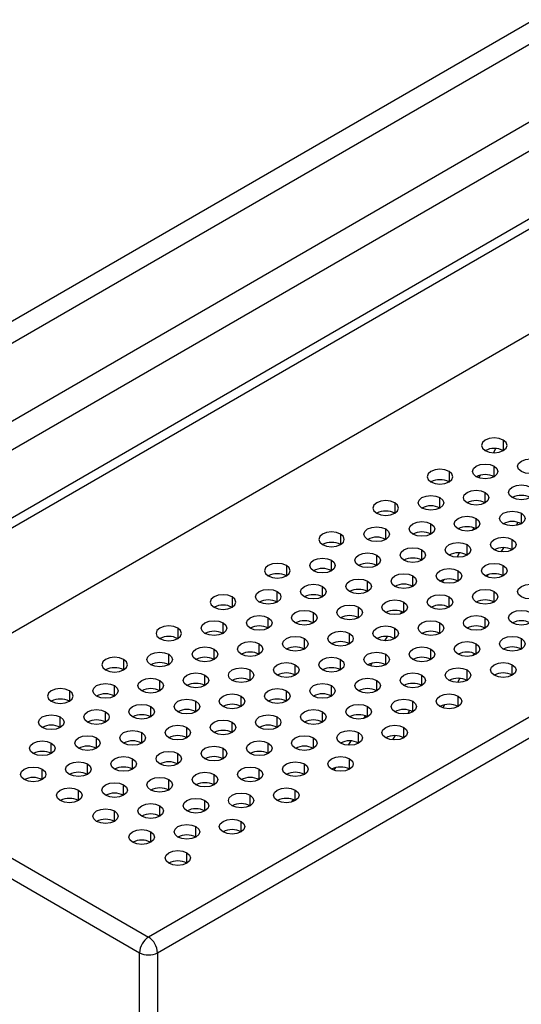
# Model space of a CAD drawing. Header units: millimetres. Extents: x 0 to 1118, y 0 to 864.
# Tile 118 of 254: x 871.96 to 878.5, y 683.56 to 696.38. Entities that reach past the tile are written whole.
import ezdxf

# ---------------------------------------------------------------- set-up
doc = ezdxf.new("R2010")
doc.units = ezdxf.units.MM

msp = doc.modelspace()

# ---------------------------------------------------------------- linework, layer by layer
at = {"color": 7, "linetype": 'Continuous', "lineweight": 25}
for p, q in [((869.553, 688.563), (897, 704.408)), ((897.118, 704.34), (869.671, 688.495)), ((869.317, 686.93), (897.472, 703.183)), ((867.705, 688.381), (891.12, 701.899)), ((901.797, 700.686), (873.642, 684.433)), ((873.76, 684.229), (901.915, 700.482)), ((882.374, 698.52), (860.452, 685.865)), ((860.541, 685.637), (882.462, 698.292)), ((883.461, 697.849), (867.587, 688.685)), ((869.317, 686.93), (873.642, 684.433)), ((869.081, 686.794), (873.524, 684.229)), ((873.524, 609.209), (873.524, 684.229)), ((873.76, 684.229), (873.76, 609.209))]:
    msp.add_line(p, q, dxfattribs=at)
at = {"color": 8, "linetype": 'Continuous', "lineweight": 25}
for p, q in [((878.267, 690.906), (878.267, 690.77)), ((878.138, 690.742), (878.17, 690.797)), ((878.149, 690.43), (878.149, 690.566)), ((877.56, 690.498), (877.56, 690.362)), ((877.949, 690.414), (877.97, 690.451)), ((878.031, 690.09), (878.031, 690.226)), ((876.853, 690.09), (876.853, 689.953)), ((877.442, 690.022), (877.442, 690.158)), ((878.503, 689.817), (878.503, 689.953)), ((877.324, 689.681), (877.324, 689.817)), ((877.913, 689.749), (877.913, 689.885)), ((878.459, 689.835), (878.435, 689.794)), ((876.146, 689.681), (876.146, 689.545)), ((876.735, 689.613), (876.735, 689.749)), ((877.865, 689.73), (877.884, 689.763)), ((877.796, 689.409), (877.796, 689.545)), ((878.385, 689.477), (878.385, 689.613)), ((876.617, 689.273), (876.617, 689.409)), ((877.206, 689.341), (877.206, 689.477)), ((877.664, 689.381), (877.696, 689.437)), ((878.269, 689.505), (878.237, 689.451)), ((875.439, 689.273), (875.439, 689.137)), ((876.028, 689.205), (876.028, 689.341)), ((878.267, 689.137), (878.267, 689.273)), ((877.678, 689.069), (877.678, 689.205)), ((878.065, 689.152), (878.05, 689.128)), ((876.499, 688.933), (876.499, 689.069)), ((877.088, 689.001), (877.088, 689.137)), ((877.475, 689.054), (877.496, 689.09)), ((875.321, 688.797), (875.321, 688.933)), ((875.91, 688.865), (875.91, 689.001)), ((878.149, 688.797), (878.149, 688.933)), ((874.731, 688.865), (874.731, 688.729)), ((876.971, 688.661), (876.971, 688.797)), ((877.56, 688.729), (877.56, 688.865)), ((875.792, 688.525), (875.792, 688.661)), ((876.381, 688.593), (876.381, 688.729)), ((876.926, 688.642), (876.944, 688.673)), ((874.614, 688.389), (874.614, 688.525)), ((875.203, 688.457), (875.203, 688.593)), ((877.442, 688.389), (877.442, 688.525)), ((878.031, 688.457), (878.031, 688.593)), ((874.024, 688.457), (874.024, 688.321)), ((876.263, 688.253), (876.263, 688.389)), ((876.853, 688.321), (876.853, 688.457)), ((875.085, 688.117), (875.085, 688.253)), ((875.674, 688.185), (875.674, 688.321)), ((876.724, 688.293), (876.756, 688.348)), ((877.913, 688.117), (877.913, 688.253)), ((878.503, 688.185), (878.503, 688.321)), ((874.496, 688.049), (874.496, 688.185)), ((877.324, 688.049), (877.324, 688.185)), ((877.889, 688.128), (877.872, 688.099)), ((873.317, 688.049), (873.317, 687.912)), ((873.906, 687.981), (873.906, 688.117)), ((876.146, 687.912), (876.146, 688.049)), ((876.535, 687.965), (876.556, 688.002)), ((876.735, 687.981), (876.735, 688.117)), ((874.967, 687.776), (874.967, 687.912)), ((875.556, 687.844), (875.556, 687.981)), ((877.796, 687.776), (877.796, 687.912)), ((878.385, 687.844), (878.385, 687.981)), ((873.789, 687.64), (873.789, 687.776)), ((874.378, 687.708), (874.378, 687.844)), ((876.617, 687.64), (876.617, 687.776)), ((877.206, 687.708), (877.206, 687.844)), ((877.702, 687.804), (877.67, 687.748)), ((872.61, 687.64), (872.61, 687.504)), ((873.199, 687.572), (873.199, 687.708)), ((875.439, 687.504), (875.439, 687.64)), ((876.028, 687.572), (876.028, 687.708)), ((874.26, 687.368), (874.26, 687.504)), ((874.849, 687.436), (874.849, 687.572)), ((877.088, 687.368), (877.088, 687.504)), ((877.678, 687.436), (877.678, 687.572)), ((873.081, 687.232), (873.081, 687.368)), ((873.671, 687.3), (873.671, 687.436)), ((875.91, 687.232), (875.91, 687.368)), ((876.499, 687.3), (876.499, 687.436)), ((877.045, 687.386), (877.021, 687.345)), ((877.502, 687.459), (877.48, 687.42)), ((872.492, 687.164), (872.492, 687.3)), ((874.731, 687.096), (874.731, 687.232)), ((875.321, 687.164), (875.321, 687.3)), ((876.451, 687.281), (876.47, 687.313)), ((873.553, 686.96), (873.553, 687.096)), ((874.142, 687.028), (874.142, 687.164)), ((876.381, 686.96), (876.381, 687.096)), ((876.971, 687.028), (876.971, 687.164)), ((872.964, 686.892), (872.964, 687.028)), ((875.792, 686.892), (875.792, 687.028)), ((876.25, 686.932), (876.282, 686.988)), ((876.855, 687.056), (876.823, 687.001)), ((872.374, 686.824), (872.374, 686.96)), ((874.614, 686.756), (874.614, 686.892)), ((875.203, 686.824), (875.203, 686.96)), ((873.435, 686.62), (873.435, 686.756)), ((874.024, 686.688), (874.024, 686.824)), ((876.263, 686.62), (876.263, 686.756)), ((872.257, 686.484), (872.257, 686.62)), ((872.846, 686.552), (872.846, 686.688)), ((875.085, 686.484), (875.085, 686.62)), ((875.674, 686.552), (875.674, 686.688)), ((876.061, 686.605), (876.082, 686.641)), ((873.906, 686.348), (873.906, 686.484)), ((874.496, 686.416), (874.496, 686.552)), ((872.728, 686.212), (872.728, 686.348)), ((873.317, 686.28), (873.317, 686.416)), ((875.556, 686.212), (875.556, 686.348)), ((874.378, 686.076), (874.378, 686.212)), ((874.967, 686.144), (874.967, 686.28)), ((875.512, 686.193), (875.53, 686.224)), ((873.199, 685.939), (873.199, 686.076)), ((873.789, 686.008), (873.789, 686.144)), ((874.849, 685.803), (874.849, 685.939)), ((874.26, 685.735), (874.26, 685.871)), ((873.671, 685.667), (873.671, 685.803)), ((874.142, 685.395), (874.142, 685.531))]:
    msp.add_line(p, q, dxfattribs=at)
at = {"color": 7, "linetype": 'Continuous', "lineweight": 25, "flags": 128}
for points in [[(878.267, 690.906), (878.213, 690.927), (878.149, 690.934), (878.085, 690.927), (878.031, 690.906), (877.995, 690.875), (877.982, 690.838), (877.995, 690.801), (878.031, 690.77)], [(878.031, 690.77), (878.085, 690.749), (878.149, 690.742), (878.213, 690.749), (878.267, 690.77), (878.303, 690.801), (878.316, 690.838), (878.303, 690.875), (878.267, 690.906)], [(877.913, 690.43), (877.877, 690.461), (877.865, 690.498), (877.877, 690.535), (877.913, 690.566), (877.967, 690.587), (878.031, 690.594), (878.095, 690.587), (878.149, 690.566)], [(878.149, 690.566), (878.185, 690.535), (878.198, 690.498), (878.185, 690.461), (878.149, 690.43), (878.095, 690.409), (878.031, 690.402), (877.967, 690.409), (877.913, 690.43)], [(878.503, 690.498), (878.467, 690.529), (878.454, 690.566), (878.467, 690.603), (878.503, 690.634), (878.557, 690.655), (878.621, 690.662), (878.684, 690.655), (878.738, 690.634)], [(878.738, 690.634), (878.774, 690.603), (878.787, 690.566), (878.774, 690.529), (878.738, 690.498), (878.684, 690.477), (878.621, 690.47), (878.557, 690.477), (878.503, 690.498)], [(877.56, 690.498), (877.506, 690.519), (877.442, 690.526), (877.378, 690.519), (877.324, 690.498), (877.288, 690.467), (877.275, 690.43), (877.288, 690.393), (877.324, 690.362)], [(877.324, 690.362), (877.378, 690.341), (877.442, 690.334), (877.506, 690.341), (877.56, 690.362), (877.596, 690.393), (877.609, 690.43), (877.596, 690.467), (877.56, 690.498)], [(878.385, 690.158), (878.349, 690.189), (878.336, 690.226), (878.349, 690.262), (878.385, 690.294), (878.439, 690.315), (878.503, 690.322), (878.566, 690.315), (878.621, 690.294)], [(877.206, 690.022), (877.17, 690.053), (877.157, 690.09), (877.17, 690.126), (877.206, 690.158), (877.26, 690.178), (877.324, 690.186), (877.388, 690.178), (877.442, 690.158)], [(877.796, 690.09), (877.759, 690.121), (877.747, 690.158), (877.759, 690.194), (877.796, 690.226), (877.85, 690.246), (877.913, 690.254), (877.977, 690.246), (878.031, 690.226)], [(878.031, 690.226), (878.067, 690.194), (878.08, 690.158), (878.067, 690.121), (878.031, 690.09), (877.977, 690.069), (877.913, 690.061), (877.85, 690.069), (877.796, 690.09)], [(878.621, 690.294), (878.657, 690.262), (878.669, 690.226), (878.657, 690.189), (878.621, 690.158), (878.566, 690.137), (878.503, 690.129), (878.439, 690.137), (878.385, 690.158)], [(876.853, 690.09), (876.799, 690.11), (876.735, 690.118), (876.671, 690.11), (876.617, 690.09), (876.581, 690.058), (876.568, 690.022), (876.581, 689.985), (876.617, 689.953)], [(876.617, 689.953), (876.671, 689.933), (876.735, 689.925), (876.799, 689.933), (876.853, 689.953), (876.889, 689.985), (876.902, 690.022), (876.889, 690.058), (876.853, 690.09)], [(877.442, 690.158), (877.478, 690.126), (877.491, 690.09), (877.478, 690.053), (877.442, 690.022), (877.388, 690.001), (877.324, 689.993), (877.26, 690.001), (877.206, 690.022)], [(877.678, 689.749), (877.642, 689.781), (877.629, 689.817), (877.642, 689.854), (877.678, 689.885), (877.732, 689.906), (877.796, 689.914), (877.859, 689.906), (877.913, 689.885)], [(878.267, 689.817), (878.231, 689.849), (878.218, 689.885), (878.231, 689.922), (878.267, 689.953), (878.321, 689.974), (878.385, 689.982), (878.449, 689.974), (878.503, 689.953)], [(878.503, 689.953), (878.539, 689.922), (878.551, 689.885), (878.539, 689.849), (878.503, 689.817), (878.449, 689.797), (878.385, 689.789), (878.321, 689.797), (878.267, 689.817)], [(877.088, 689.681), (877.052, 689.713), (877.04, 689.749), (877.052, 689.786), (877.088, 689.817), (877.143, 689.838), (877.206, 689.846), (877.27, 689.838), (877.324, 689.817)], [(877.324, 689.817), (877.36, 689.786), (877.373, 689.749), (877.36, 689.713), (877.324, 689.681), (877.27, 689.661), (877.206, 689.653), (877.143, 689.661), (877.088, 689.681)], [(877.913, 689.885), (877.95, 689.854), (877.962, 689.817), (877.95, 689.781), (877.913, 689.749), (877.859, 689.729), (877.796, 689.721), (877.732, 689.729), (877.678, 689.749)], [(876.146, 689.681), (876.092, 689.702), (876.028, 689.71), (875.964, 689.702), (875.91, 689.681), (875.874, 689.65), (875.861, 689.613), (875.874, 689.577), (875.91, 689.545)], [(875.91, 689.545), (875.964, 689.524), (876.028, 689.517), (876.092, 689.524), (876.146, 689.545), (876.182, 689.577), (876.194, 689.613), (876.182, 689.65), (876.146, 689.681)], [(876.499, 689.613), (876.463, 689.645), (876.45, 689.681), (876.463, 689.718), (876.499, 689.749), (876.553, 689.77), (876.617, 689.778), (876.681, 689.77), (876.735, 689.749)], [(876.735, 689.749), (876.771, 689.718), (876.784, 689.681), (876.771, 689.645), (876.735, 689.613), (876.681, 689.592), (876.617, 689.585), (876.553, 689.592), (876.499, 689.613)], [(877.56, 689.409), (877.524, 689.44), (877.511, 689.477), (877.524, 689.514), (877.56, 689.545), (877.614, 689.566), (877.678, 689.573), (877.741, 689.566), (877.796, 689.545)], [(877.796, 689.545), (877.832, 689.514), (877.844, 689.477), (877.832, 689.44), (877.796, 689.409), (877.741, 689.388), (877.678, 689.381), (877.614, 689.388), (877.56, 689.409)], [(878.149, 689.477), (878.113, 689.508), (878.1, 689.545), (878.113, 689.582), (878.149, 689.613), (878.203, 689.634), (878.267, 689.642), (878.331, 689.634), (878.385, 689.613)], [(878.385, 689.613), (878.421, 689.582), (878.434, 689.545), (878.421, 689.508), (878.385, 689.477), (878.331, 689.456), (878.267, 689.449), (878.203, 689.456), (878.149, 689.477)], [(876.381, 689.273), (876.345, 689.304), (876.333, 689.341), (876.345, 689.378), (876.381, 689.409), (876.435, 689.43), (876.499, 689.437), (876.563, 689.43), (876.617, 689.409)], [(876.617, 689.409), (876.653, 689.378), (876.666, 689.341), (876.653, 689.304), (876.617, 689.273), (876.563, 689.252), (876.499, 689.245), (876.435, 689.252), (876.381, 689.273)], [(876.971, 689.341), (876.934, 689.372), (876.922, 689.409), (876.934, 689.446), (876.971, 689.477), (877.025, 689.498), (877.088, 689.505), (877.152, 689.498), (877.206, 689.477)], [(877.206, 689.477), (877.242, 689.446), (877.255, 689.409), (877.242, 689.372), (877.206, 689.341), (877.152, 689.32), (877.088, 689.313), (877.025, 689.32), (876.971, 689.341)], [(875.439, 689.273), (875.384, 689.294), (875.321, 689.301), (875.257, 689.294), (875.203, 689.273), (875.167, 689.242), (875.154, 689.205), (875.167, 689.168), (875.203, 689.137)], [(875.203, 689.137), (875.257, 689.116), (875.321, 689.109), (875.384, 689.116), (875.439, 689.137), (875.475, 689.168), (875.487, 689.205), (875.475, 689.242), (875.439, 689.273)], [(875.792, 689.205), (875.756, 689.236), (875.743, 689.273), (875.756, 689.31), (875.792, 689.341), (875.846, 689.362), (875.91, 689.369), (875.974, 689.362), (876.028, 689.341)], [(876.028, 689.341), (876.064, 689.31), (876.077, 689.273), (876.064, 689.236), (876.028, 689.205), (875.974, 689.184), (875.91, 689.177), (875.846, 689.184), (875.792, 689.205)], [(878.031, 689.137), (877.995, 689.168), (877.982, 689.205), (877.995, 689.242), (878.031, 689.273), (878.085, 689.294), (878.149, 689.301), (878.213, 689.294), (878.267, 689.273)], [(878.267, 689.273), (878.303, 689.242), (878.316, 689.205), (878.303, 689.168), (878.267, 689.137), (878.213, 689.116), (878.149, 689.109), (878.085, 689.116), (878.031, 689.137)], [(876.853, 689.001), (876.817, 689.032), (876.804, 689.069), (876.817, 689.106), (876.853, 689.137), (876.907, 689.158), (876.971, 689.165), (877.034, 689.158), (877.088, 689.137)], [(877.442, 689.069), (877.406, 689.1), (877.393, 689.137), (877.406, 689.174), (877.442, 689.205), (877.496, 689.226), (877.56, 689.233), (877.624, 689.226), (877.678, 689.205)], [(877.678, 689.205), (877.714, 689.174), (877.727, 689.137), (877.714, 689.1), (877.678, 689.069), (877.624, 689.048), (877.56, 689.041), (877.496, 689.048), (877.442, 689.069)], [(875.674, 688.865), (875.638, 688.896), (875.625, 688.933), (875.638, 688.97), (875.674, 689.001), (875.728, 689.022), (875.792, 689.029), (875.856, 689.022), (875.91, 689.001)], [(876.263, 688.933), (876.227, 688.964), (876.215, 689.001), (876.227, 689.038), (876.263, 689.069), (876.318, 689.09), (876.381, 689.097), (876.445, 689.09), (876.499, 689.069)], [(876.499, 689.069), (876.535, 689.038), (876.548, 689.001), (876.535, 688.964), (876.499, 688.933), (876.445, 688.912), (876.381, 688.905), (876.318, 688.912), (876.263, 688.933)], [(877.088, 689.137), (877.125, 689.106), (877.137, 689.069), (877.125, 689.032), (877.088, 689.001), (877.034, 688.98), (876.971, 688.973), (876.907, 688.98), (876.853, 689.001)], [(878.503, 688.865), (878.467, 688.896), (878.454, 688.933), (878.467, 688.97), (878.503, 689.001), (878.557, 689.022), (878.621, 689.029), (878.684, 689.022), (878.738, 689.001)], [(874.731, 688.865), (874.677, 688.886), (874.614, 688.893), (874.55, 688.886), (874.496, 688.865), (874.46, 688.834), (874.447, 688.797), (874.46, 688.76), (874.496, 688.729)], [(875.085, 688.797), (875.049, 688.828), (875.036, 688.865), (875.049, 688.902), (875.085, 688.933), (875.139, 688.954), (875.203, 688.961), (875.267, 688.954), (875.321, 688.933)], [(875.321, 688.933), (875.357, 688.902), (875.369, 688.865), (875.357, 688.828), (875.321, 688.797), (875.267, 688.776), (875.203, 688.769), (875.139, 688.776), (875.085, 688.797)], [(875.91, 689.001), (875.946, 688.97), (875.959, 688.933), (875.946, 688.896), (875.91, 688.865), (875.856, 688.844), (875.792, 688.837), (875.728, 688.844), (875.674, 688.865)], [(877.324, 688.729), (877.288, 688.76), (877.275, 688.797), (877.288, 688.834), (877.324, 688.865), (877.378, 688.886), (877.442, 688.893), (877.506, 688.886), (877.56, 688.865)], [(877.913, 688.797), (877.877, 688.828), (877.865, 688.865), (877.877, 688.902), (877.913, 688.933), (877.967, 688.954), (878.031, 688.961), (878.095, 688.954), (878.149, 688.933)], [(878.149, 688.933), (878.185, 688.902), (878.198, 688.865), (878.185, 688.828), (878.149, 688.797), (878.095, 688.776), (878.031, 688.769), (877.967, 688.776), (877.913, 688.797)], [(878.738, 689.001), (878.774, 688.97), (878.787, 688.933), (878.774, 688.896), (878.738, 688.865), (878.684, 688.844), (878.621, 688.837), (878.557, 688.844), (878.503, 688.865)], [(874.496, 688.729), (874.55, 688.708), (874.614, 688.701), (874.677, 688.708), (874.731, 688.729), (874.768, 688.76), (874.78, 688.797), (874.768, 688.834), (874.731, 688.865)], [(876.735, 688.661), (876.699, 688.692), (876.686, 688.729), (876.699, 688.766), (876.735, 688.797), (876.789, 688.818), (876.853, 688.825), (876.917, 688.818), (876.971, 688.797)], [(876.971, 688.797), (877.007, 688.766), (877.019, 688.729), (877.007, 688.692), (876.971, 688.661), (876.917, 688.64), (876.853, 688.633), (876.789, 688.64), (876.735, 688.661)], [(877.56, 688.865), (877.596, 688.834), (877.609, 688.797), (877.596, 688.76), (877.56, 688.729), (877.506, 688.708), (877.442, 688.701), (877.378, 688.708), (877.324, 688.729)], [(875.556, 688.525), (875.52, 688.556), (875.508, 688.593), (875.52, 688.63), (875.556, 688.661), (875.61, 688.682), (875.674, 688.689), (875.738, 688.682), (875.792, 688.661)], [(875.792, 688.661), (875.828, 688.63), (875.841, 688.593), (875.828, 688.556), (875.792, 688.525), (875.738, 688.504), (875.674, 688.497), (875.61, 688.504), (875.556, 688.525)], [(876.146, 688.593), (876.109, 688.624), (876.097, 688.661), (876.109, 688.698), (876.146, 688.729), (876.2, 688.75), (876.263, 688.757), (876.327, 688.75), (876.381, 688.729)], [(876.381, 688.729), (876.417, 688.698), (876.43, 688.661), (876.417, 688.624), (876.381, 688.593), (876.327, 688.572), (876.263, 688.565), (876.2, 688.572), (876.146, 688.593)], [(878.385, 688.525), (878.349, 688.556), (878.336, 688.593), (878.349, 688.63), (878.385, 688.661), (878.439, 688.682), (878.503, 688.689), (878.566, 688.682), (878.621, 688.661)], [(878.621, 688.661), (878.657, 688.63), (878.669, 688.593), (878.657, 688.556), (878.621, 688.525), (878.566, 688.504), (878.503, 688.497), (878.439, 688.504), (878.385, 688.525)], [(874.378, 688.389), (874.342, 688.42), (874.329, 688.457), (874.342, 688.494), (874.378, 688.525), (874.432, 688.546), (874.496, 688.553), (874.559, 688.546), (874.614, 688.525)], [(874.614, 688.525), (874.65, 688.494), (874.662, 688.457), (874.65, 688.42), (874.614, 688.389), (874.559, 688.368), (874.496, 688.361), (874.432, 688.368), (874.378, 688.389)], [(874.967, 688.457), (874.931, 688.488), (874.918, 688.525), (874.931, 688.562), (874.967, 688.593), (875.021, 688.614), (875.085, 688.621), (875.149, 688.614), (875.203, 688.593)], [(875.203, 688.593), (875.239, 688.562), (875.252, 688.525), (875.239, 688.488), (875.203, 688.457), (875.149, 688.436), (875.085, 688.429), (875.021, 688.436), (874.967, 688.457)], [(877.206, 688.389), (877.17, 688.42), (877.157, 688.457), (877.17, 688.494), (877.206, 688.525), (877.26, 688.546), (877.324, 688.553), (877.388, 688.546), (877.442, 688.525)], [(877.442, 688.525), (877.478, 688.494), (877.491, 688.457), (877.478, 688.42), (877.442, 688.389), (877.388, 688.368), (877.324, 688.361), (877.26, 688.368), (877.206, 688.389)], [(877.796, 688.457), (877.759, 688.488), (877.747, 688.525), (877.759, 688.562), (877.796, 688.593), (877.85, 688.614), (877.913, 688.621), (877.977, 688.614), (878.031, 688.593)], [(878.031, 688.593), (878.067, 688.562), (878.08, 688.525), (878.067, 688.488), (878.031, 688.457), (877.977, 688.436), (877.913, 688.429), (877.85, 688.436), (877.796, 688.457)], [(874.024, 688.457), (873.97, 688.478), (873.906, 688.485), (873.843, 688.478), (873.789, 688.457), (873.752, 688.426), (873.74, 688.389), (873.752, 688.352), (873.789, 688.321)], [(873.789, 688.321), (873.843, 688.3), (873.906, 688.292), (873.97, 688.3), (874.024, 688.321), (874.06, 688.352), (874.073, 688.389), (874.06, 688.426), (874.024, 688.457)], [(876.028, 688.253), (875.992, 688.284), (875.979, 688.321), (875.992, 688.358), (876.028, 688.389), (876.082, 688.41), (876.146, 688.417), (876.209, 688.41), (876.263, 688.389)], [(876.263, 688.389), (876.3, 688.358), (876.312, 688.321), (876.3, 688.284), (876.263, 688.253), (876.209, 688.232), (876.146, 688.224), (876.082, 688.232), (876.028, 688.253)], [(876.617, 688.321), (876.581, 688.352), (876.568, 688.389), (876.581, 688.426), (876.617, 688.457), (876.671, 688.478), (876.735, 688.485), (876.799, 688.478), (876.853, 688.457)], [(876.853, 688.457), (876.889, 688.426), (876.902, 688.389), (876.889, 688.352), (876.853, 688.321), (876.799, 688.3), (876.735, 688.292), (876.671, 688.3), (876.617, 688.321)], [(874.849, 688.117), (874.813, 688.148), (874.8, 688.185), (874.813, 688.221), (874.849, 688.253), (874.903, 688.274), (874.967, 688.281), (875.031, 688.274), (875.085, 688.253)], [(875.085, 688.253), (875.121, 688.221), (875.134, 688.185), (875.121, 688.148), (875.085, 688.117), (875.031, 688.096), (874.967, 688.088), (874.903, 688.096), (874.849, 688.117)], [(875.439, 688.185), (875.402, 688.216), (875.39, 688.253), (875.402, 688.289), (875.439, 688.321), (875.493, 688.342), (875.556, 688.349), (875.62, 688.342), (875.674, 688.321)], [(875.674, 688.321), (875.71, 688.289), (875.723, 688.253), (875.71, 688.216), (875.674, 688.185), (875.62, 688.164), (875.556, 688.156), (875.493, 688.164), (875.439, 688.185)], [(877.678, 688.117), (877.642, 688.148), (877.629, 688.185), (877.642, 688.221), (877.678, 688.253), (877.732, 688.274), (877.796, 688.281), (877.859, 688.274), (877.913, 688.253)], [(877.913, 688.253), (877.95, 688.221), (877.962, 688.185), (877.95, 688.148), (877.913, 688.117), (877.859, 688.096), (877.796, 688.088), (877.732, 688.096), (877.678, 688.117)], [(878.267, 688.185), (878.231, 688.216), (878.218, 688.253), (878.231, 688.289), (878.267, 688.321), (878.321, 688.342), (878.385, 688.349), (878.449, 688.342), (878.503, 688.321)], [(878.503, 688.321), (878.539, 688.289), (878.551, 688.253), (878.539, 688.216), (878.503, 688.185), (878.449, 688.164), (878.385, 688.156), (878.321, 688.164), (878.267, 688.185)], [(873.671, 687.981), (873.635, 688.012), (873.622, 688.049), (873.635, 688.085), (873.671, 688.117), (873.725, 688.137), (873.789, 688.145), (873.852, 688.137), (873.906, 688.117)], [(874.26, 688.049), (874.224, 688.08), (874.211, 688.117), (874.224, 688.153), (874.26, 688.185), (874.314, 688.205), (874.378, 688.213), (874.442, 688.205), (874.496, 688.185)], [(874.496, 688.185), (874.532, 688.153), (874.545, 688.117), (874.532, 688.08), (874.496, 688.049), (874.442, 688.028), (874.378, 688.02), (874.314, 688.028), (874.26, 688.049)], [(876.499, 687.981), (876.463, 688.012), (876.45, 688.049), (876.463, 688.085), (876.499, 688.117), (876.553, 688.137), (876.617, 688.145), (876.681, 688.137), (876.735, 688.117)], [(877.088, 688.049), (877.052, 688.08), (877.04, 688.117), (877.052, 688.153), (877.088, 688.185), (877.143, 688.205), (877.206, 688.213), (877.27, 688.205), (877.324, 688.185)], [(877.324, 688.185), (877.36, 688.153), (877.373, 688.117), (877.36, 688.08), (877.324, 688.049), (877.27, 688.028), (877.206, 688.02), (877.143, 688.028), (877.088, 688.049)], [(873.317, 688.049), (873.263, 688.069), (873.199, 688.077), (873.136, 688.069), (873.081, 688.049), (873.045, 688.017), (873.033, 687.981), (873.045, 687.944), (873.081, 687.912)], [(873.081, 687.912), (873.136, 687.892), (873.199, 687.884), (873.263, 687.892), (873.317, 687.912), (873.353, 687.944), (873.366, 687.981), (873.353, 688.017), (873.317, 688.049)], [(873.906, 688.117), (873.943, 688.085), (873.955, 688.049), (873.943, 688.012), (873.906, 687.981), (873.852, 687.96), (873.789, 687.952), (873.725, 687.96), (873.671, 687.981)], [(875.321, 687.844), (875.285, 687.876), (875.272, 687.912), (875.285, 687.949), (875.321, 687.981), (875.375, 688.001), (875.439, 688.009), (875.502, 688.001), (875.556, 687.981)], [(875.91, 687.912), (875.874, 687.944), (875.861, 687.981), (875.874, 688.017), (875.91, 688.049), (875.964, 688.069), (876.028, 688.077), (876.092, 688.069), (876.146, 688.049)], [(876.146, 688.049), (876.182, 688.017), (876.194, 687.981), (876.182, 687.944), (876.146, 687.912), (876.092, 687.892), (876.028, 687.884), (875.964, 687.892), (875.91, 687.912)], [(876.735, 688.117), (876.771, 688.085), (876.784, 688.049), (876.771, 688.012), (876.735, 687.981), (876.681, 687.96), (876.617, 687.952), (876.553, 687.96), (876.499, 687.981)], [(878.149, 687.844), (878.113, 687.876), (878.1, 687.912), (878.113, 687.949), (878.149, 687.981), (878.203, 688.001), (878.267, 688.009), (878.331, 688.001), (878.385, 687.981)], [(874.142, 687.708), (874.106, 687.74), (874.093, 687.776), (874.106, 687.813), (874.142, 687.844), (874.196, 687.865), (874.26, 687.873), (874.324, 687.865), (874.378, 687.844)], [(874.731, 687.776), (874.695, 687.808), (874.683, 687.844), (874.695, 687.881), (874.731, 687.912), (874.785, 687.933), (874.849, 687.941), (874.913, 687.933), (874.967, 687.912)], [(874.967, 687.912), (875.003, 687.881), (875.016, 687.844), (875.003, 687.808), (874.967, 687.776), (874.913, 687.756), (874.849, 687.748), (874.785, 687.756), (874.731, 687.776)], [(875.556, 687.981), (875.593, 687.949), (875.605, 687.912), (875.593, 687.876), (875.556, 687.844), (875.502, 687.824), (875.439, 687.816), (875.375, 687.824), (875.321, 687.844)], [(876.971, 687.708), (876.934, 687.74), (876.922, 687.776), (876.934, 687.813), (876.971, 687.844), (877.025, 687.865), (877.088, 687.873), (877.152, 687.865), (877.206, 687.844)], [(877.56, 687.776), (877.524, 687.808), (877.511, 687.844), (877.524, 687.881), (877.56, 687.912), (877.614, 687.933), (877.678, 687.941), (877.741, 687.933), (877.796, 687.912)], [(877.796, 687.912), (877.832, 687.881), (877.844, 687.844), (877.832, 687.808), (877.796, 687.776), (877.741, 687.756), (877.678, 687.748), (877.614, 687.756), (877.56, 687.776)], [(878.385, 687.981), (878.421, 687.949), (878.434, 687.912), (878.421, 687.876), (878.385, 687.844), (878.331, 687.824), (878.267, 687.816), (878.203, 687.824), (878.149, 687.844)], [(872.964, 687.572), (872.928, 687.604), (872.915, 687.64), (872.928, 687.677), (872.964, 687.708), (873.018, 687.729), (873.081, 687.737), (873.145, 687.729), (873.199, 687.708)], [(873.553, 687.64), (873.517, 687.672), (873.504, 687.708), (873.517, 687.745), (873.553, 687.776), (873.607, 687.797), (873.671, 687.805), (873.735, 687.797), (873.789, 687.776)], [(873.789, 687.776), (873.825, 687.745), (873.837, 687.708), (873.825, 687.672), (873.789, 687.64), (873.735, 687.619), (873.671, 687.612), (873.607, 687.619), (873.553, 687.64)], [(874.378, 687.844), (874.414, 687.813), (874.427, 687.776), (874.414, 687.74), (874.378, 687.708), (874.324, 687.688), (874.26, 687.68), (874.196, 687.688), (874.142, 687.708)], [(875.792, 687.572), (875.756, 687.604), (875.743, 687.64), (875.756, 687.677), (875.792, 687.708), (875.846, 687.729), (875.91, 687.737), (875.974, 687.729), (876.028, 687.708)], [(876.381, 687.64), (876.345, 687.672), (876.333, 687.708), (876.345, 687.745), (876.381, 687.776), (876.435, 687.797), (876.499, 687.805), (876.563, 687.797), (876.617, 687.776)], [(876.617, 687.776), (876.653, 687.745), (876.666, 687.708), (876.653, 687.672), (876.617, 687.64), (876.563, 687.619), (876.499, 687.612), (876.435, 687.619), (876.381, 687.64)], [(877.206, 687.844), (877.242, 687.813), (877.255, 687.776), (877.242, 687.74), (877.206, 687.708), (877.152, 687.688), (877.088, 687.68), (877.025, 687.688), (876.971, 687.708)], [(872.61, 687.64), (872.556, 687.661), (872.492, 687.669), (872.428, 687.661), (872.374, 687.64), (872.338, 687.609), (872.326, 687.572), (872.338, 687.535), (872.374, 687.504)], [(872.374, 687.504), (872.428, 687.483), (872.492, 687.476), (872.556, 687.483), (872.61, 687.504), (872.646, 687.535), (872.659, 687.572), (872.646, 687.609), (872.61, 687.64)], [(873.199, 687.708), (873.235, 687.677), (873.248, 687.64), (873.235, 687.604), (873.199, 687.572), (873.145, 687.551), (873.081, 687.544), (873.018, 687.551), (872.964, 687.572)], [(875.203, 687.504), (875.167, 687.535), (875.154, 687.572), (875.167, 687.609), (875.203, 687.64), (875.257, 687.661), (875.321, 687.669), (875.384, 687.661), (875.439, 687.64)], [(875.439, 687.64), (875.475, 687.609), (875.487, 687.572), (875.475, 687.535), (875.439, 687.504), (875.384, 687.483), (875.321, 687.476), (875.257, 687.483), (875.203, 687.504)], [(876.028, 687.708), (876.064, 687.677), (876.077, 687.64), (876.064, 687.604), (876.028, 687.572), (875.974, 687.551), (875.91, 687.544), (875.846, 687.551), (875.792, 687.572)], [(874.024, 687.368), (873.988, 687.399), (873.975, 687.436), (873.988, 687.473), (874.024, 687.504), (874.078, 687.525), (874.142, 687.532), (874.206, 687.525), (874.26, 687.504)], [(874.26, 687.504), (874.296, 687.473), (874.309, 687.436), (874.296, 687.399), (874.26, 687.368), (874.206, 687.347), (874.142, 687.34), (874.078, 687.347), (874.024, 687.368)], [(874.614, 687.436), (874.577, 687.467), (874.565, 687.504), (874.577, 687.541), (874.614, 687.572), (874.668, 687.593), (874.731, 687.6), (874.795, 687.593), (874.849, 687.572)], [(874.849, 687.572), (874.885, 687.541), (874.898, 687.504), (874.885, 687.467), (874.849, 687.436), (874.795, 687.415), (874.731, 687.408), (874.668, 687.415), (874.614, 687.436)], [(876.853, 687.368), (876.817, 687.399), (876.804, 687.436), (876.817, 687.473), (876.853, 687.504), (876.907, 687.525), (876.971, 687.532), (877.034, 687.525), (877.088, 687.504)], [(877.088, 687.504), (877.125, 687.473), (877.137, 687.436), (877.125, 687.399), (877.088, 687.368), (877.034, 687.347), (876.971, 687.34), (876.907, 687.347), (876.853, 687.368)], [(877.442, 687.436), (877.406, 687.467), (877.393, 687.504), (877.406, 687.541), (877.442, 687.572), (877.496, 687.593), (877.56, 687.6), (877.624, 687.593), (877.678, 687.572)], [(877.678, 687.572), (877.714, 687.541), (877.727, 687.504), (877.714, 687.467), (877.678, 687.436), (877.624, 687.415), (877.56, 687.408), (877.496, 687.415), (877.442, 687.436)], [(872.846, 687.232), (872.81, 687.263), (872.797, 687.3), (872.81, 687.337), (872.846, 687.368), (872.9, 687.389), (872.964, 687.396), (873.027, 687.389), (873.081, 687.368)], [(873.081, 687.368), (873.118, 687.337), (873.13, 687.3), (873.118, 687.263), (873.081, 687.232), (873.027, 687.211), (872.964, 687.204), (872.9, 687.211), (872.846, 687.232)], [(873.435, 687.3), (873.399, 687.331), (873.386, 687.368), (873.399, 687.405), (873.435, 687.436), (873.489, 687.457), (873.553, 687.464), (873.617, 687.457), (873.671, 687.436)], [(873.671, 687.436), (873.707, 687.405), (873.72, 687.368), (873.707, 687.331), (873.671, 687.3), (873.617, 687.279), (873.553, 687.272), (873.489, 687.279), (873.435, 687.3)], [(875.674, 687.232), (875.638, 687.263), (875.625, 687.3), (875.638, 687.337), (875.674, 687.368), (875.728, 687.389), (875.792, 687.396), (875.856, 687.389), (875.91, 687.368)], [(875.91, 687.368), (875.946, 687.337), (875.959, 687.3), (875.946, 687.263), (875.91, 687.232), (875.856, 687.211), (875.792, 687.204), (875.728, 687.211), (875.674, 687.232)], [(876.263, 687.3), (876.227, 687.331), (876.215, 687.368), (876.227, 687.405), (876.263, 687.436), (876.318, 687.457), (876.381, 687.464), (876.445, 687.457), (876.499, 687.436)], [(876.499, 687.436), (876.535, 687.405), (876.548, 687.368), (876.535, 687.331), (876.499, 687.3), (876.445, 687.279), (876.381, 687.272), (876.318, 687.279), (876.263, 687.3)], [(872.257, 687.164), (872.22, 687.195), (872.208, 687.232), (872.22, 687.269), (872.257, 687.3), (872.311, 687.321), (872.374, 687.328), (872.438, 687.321), (872.492, 687.3)], [(872.492, 687.3), (872.528, 687.269), (872.541, 687.232), (872.528, 687.195), (872.492, 687.164), (872.438, 687.143), (872.374, 687.136), (872.311, 687.143), (872.257, 687.164)], [(874.496, 687.096), (874.46, 687.127), (874.447, 687.164), (874.46, 687.201), (874.496, 687.232), (874.55, 687.253), (874.614, 687.26), (874.677, 687.253), (874.731, 687.232)], [(874.731, 687.232), (874.768, 687.201), (874.78, 687.164), (874.768, 687.127), (874.731, 687.096), (874.677, 687.075), (874.614, 687.068), (874.55, 687.075), (874.496, 687.096)], [(875.085, 687.164), (875.049, 687.195), (875.036, 687.232), (875.049, 687.269), (875.085, 687.3), (875.139, 687.321), (875.203, 687.328), (875.267, 687.321), (875.321, 687.3)], [(875.321, 687.3), (875.357, 687.269), (875.369, 687.232), (875.357, 687.195), (875.321, 687.164), (875.267, 687.143), (875.203, 687.136), (875.139, 687.143), (875.085, 687.164)], [(873.317, 686.96), (873.281, 686.991), (873.268, 687.028), (873.281, 687.065), (873.317, 687.096), (873.371, 687.117), (873.435, 687.124), (873.499, 687.117), (873.553, 687.096)], [(873.553, 687.096), (873.589, 687.065), (873.602, 687.028), (873.589, 686.991), (873.553, 686.96), (873.499, 686.939), (873.435, 686.932), (873.371, 686.939), (873.317, 686.96)], [(873.906, 687.028), (873.87, 687.059), (873.858, 687.096), (873.87, 687.133), (873.906, 687.164), (873.961, 687.185), (874.024, 687.192), (874.088, 687.185), (874.142, 687.164)], [(874.142, 687.164), (874.178, 687.133), (874.191, 687.096), (874.178, 687.059), (874.142, 687.028), (874.088, 687.007), (874.024, 687), (873.961, 687.007), (873.906, 687.028)], [(876.146, 686.96), (876.109, 686.991), (876.097, 687.028), (876.109, 687.065), (876.146, 687.096), (876.2, 687.117), (876.263, 687.124), (876.327, 687.117), (876.381, 687.096)], [(876.381, 687.096), (876.417, 687.065), (876.43, 687.028), (876.417, 686.991), (876.381, 686.96), (876.327, 686.939), (876.263, 686.932), (876.2, 686.939), (876.146, 686.96)], [(876.735, 687.028), (876.699, 687.059), (876.686, 687.096), (876.699, 687.133), (876.735, 687.164), (876.789, 687.185), (876.853, 687.192), (876.917, 687.185), (876.971, 687.164)], [(876.971, 687.164), (877.007, 687.133), (877.019, 687.096), (877.007, 687.059), (876.971, 687.028), (876.917, 687.007), (876.853, 687), (876.789, 687.007), (876.735, 687.028)], [(872.139, 686.824), (872.103, 686.855), (872.09, 686.892), (872.103, 686.929), (872.139, 686.96), (872.193, 686.981), (872.257, 686.988), (872.32, 686.981), (872.374, 686.96)], [(872.728, 686.892), (872.692, 686.923), (872.679, 686.96), (872.692, 686.997), (872.728, 687.028), (872.782, 687.049), (872.846, 687.056), (872.91, 687.049), (872.964, 687.028)], [(872.964, 687.028), (873, 686.997), (873.012, 686.96), (873, 686.923), (872.964, 686.892), (872.91, 686.871), (872.846, 686.864), (872.782, 686.871), (872.728, 686.892)], [(874.967, 686.824), (874.931, 686.855), (874.918, 686.892), (874.931, 686.929), (874.967, 686.96), (875.021, 686.981), (875.085, 686.988), (875.149, 686.981), (875.203, 686.96)], [(875.556, 686.892), (875.52, 686.923), (875.508, 686.96), (875.52, 686.997), (875.556, 687.028), (875.61, 687.049), (875.674, 687.056), (875.738, 687.049), (875.792, 687.028)], [(875.792, 687.028), (875.828, 686.997), (875.841, 686.96), (875.828, 686.923), (875.792, 686.892), (875.738, 686.871), (875.674, 686.864), (875.61, 686.871), (875.556, 686.892)], [(872.374, 686.96), (872.411, 686.929), (872.423, 686.892), (872.411, 686.855), (872.374, 686.824), (872.32, 686.803), (872.257, 686.796), (872.193, 686.803), (872.139, 686.824)], [(873.789, 686.688), (873.752, 686.719), (873.74, 686.756), (873.752, 686.793), (873.789, 686.824), (873.843, 686.845), (873.906, 686.852), (873.97, 686.845), (874.024, 686.824)], [(874.378, 686.756), (874.342, 686.787), (874.329, 686.824), (874.342, 686.861), (874.378, 686.892), (874.432, 686.913), (874.496, 686.92), (874.559, 686.913), (874.614, 686.892)], [(874.614, 686.892), (874.65, 686.861), (874.662, 686.824), (874.65, 686.787), (874.614, 686.756), (874.559, 686.735), (874.496, 686.728), (874.432, 686.735), (874.378, 686.756)], [(875.203, 686.96), (875.239, 686.929), (875.252, 686.892), (875.239, 686.855), (875.203, 686.824), (875.149, 686.803), (875.085, 686.796), (875.021, 686.803), (874.967, 686.824)], [(872.61, 686.552), (872.574, 686.583), (872.561, 686.62), (872.574, 686.657), (872.61, 686.688), (872.664, 686.709), (872.728, 686.716), (872.792, 686.709), (872.846, 686.688)], [(873.199, 686.62), (873.163, 686.651), (873.151, 686.688), (873.163, 686.725), (873.199, 686.756), (873.253, 686.777), (873.317, 686.784), (873.381, 686.777), (873.435, 686.756)], [(873.435, 686.756), (873.471, 686.725), (873.484, 686.688), (873.471, 686.651), (873.435, 686.62), (873.381, 686.599), (873.317, 686.592), (873.253, 686.599), (873.199, 686.62)], [(874.024, 686.824), (874.06, 686.793), (874.073, 686.756), (874.06, 686.719), (874.024, 686.688), (873.97, 686.667), (873.906, 686.66), (873.843, 686.667), (873.789, 686.688)], [(875.439, 686.552), (875.402, 686.583), (875.39, 686.62), (875.402, 686.657), (875.439, 686.688), (875.493, 686.709), (875.556, 686.716), (875.62, 686.709), (875.674, 686.688)], [(876.028, 686.62), (875.992, 686.651), (875.979, 686.688), (875.992, 686.725), (876.028, 686.756), (876.082, 686.777), (876.146, 686.784), (876.209, 686.777), (876.263, 686.756)], [(876.263, 686.756), (876.3, 686.725), (876.312, 686.688), (876.3, 686.651), (876.263, 686.62), (876.209, 686.599), (876.146, 686.592), (876.082, 686.599), (876.028, 686.62)], [(872.021, 686.484), (871.985, 686.515), (871.972, 686.552), (871.985, 686.589), (872.021, 686.62), (872.075, 686.641), (872.139, 686.648), (872.202, 686.641), (872.257, 686.62)], [(872.257, 686.62), (872.293, 686.589), (872.305, 686.552), (872.293, 686.515), (872.257, 686.484), (872.202, 686.463), (872.139, 686.456), (872.075, 686.463), (872.021, 686.484)], [(872.846, 686.688), (872.882, 686.657), (872.895, 686.62), (872.882, 686.583), (872.846, 686.552), (872.792, 686.531), (872.728, 686.524), (872.664, 686.531), (872.61, 686.552)], [(874.26, 686.416), (874.224, 686.447), (874.211, 686.484), (874.224, 686.521), (874.26, 686.552), (874.314, 686.573), (874.378, 686.58), (874.442, 686.573), (874.496, 686.552)], [(874.849, 686.484), (874.813, 686.515), (874.8, 686.552), (874.813, 686.589), (874.849, 686.62), (874.903, 686.641), (874.967, 686.648), (875.031, 686.641), (875.085, 686.62)], [(875.085, 686.62), (875.121, 686.589), (875.134, 686.552), (875.121, 686.515), (875.085, 686.484), (875.031, 686.463), (874.967, 686.456), (874.903, 686.463), (874.849, 686.484)], [(875.674, 686.688), (875.71, 686.657), (875.723, 686.62), (875.71, 686.583), (875.674, 686.552), (875.62, 686.531), (875.556, 686.524), (875.493, 686.531), (875.439, 686.552)], [(873.671, 686.348), (873.635, 686.379), (873.622, 686.416), (873.635, 686.453), (873.671, 686.484), (873.725, 686.505), (873.789, 686.512), (873.852, 686.505), (873.906, 686.484)], [(873.906, 686.484), (873.943, 686.453), (873.955, 686.416), (873.943, 686.379), (873.906, 686.348), (873.852, 686.327), (873.789, 686.32), (873.725, 686.327), (873.671, 686.348)], [(874.496, 686.552), (874.532, 686.521), (874.545, 686.484), (874.532, 686.447), (874.496, 686.416), (874.442, 686.395), (874.378, 686.388), (874.314, 686.395), (874.26, 686.416)], [(872.492, 686.212), (872.456, 686.243), (872.443, 686.28), (872.456, 686.316), (872.492, 686.348), (872.546, 686.369), (872.61, 686.376), (872.674, 686.369), (872.728, 686.348)], [(872.728, 686.348), (872.764, 686.316), (872.777, 686.28), (872.764, 686.243), (872.728, 686.212), (872.674, 686.191), (872.61, 686.183), (872.546, 686.191), (872.492, 686.212)], [(873.081, 686.28), (873.045, 686.311), (873.033, 686.348), (873.045, 686.385), (873.081, 686.416), (873.136, 686.437), (873.199, 686.444), (873.263, 686.437), (873.317, 686.416)], [(873.317, 686.416), (873.353, 686.385), (873.366, 686.348), (873.353, 686.311), (873.317, 686.28), (873.263, 686.259), (873.199, 686.251), (873.136, 686.259), (873.081, 686.28)], [(875.321, 686.212), (875.285, 686.243), (875.272, 686.28), (875.285, 686.316), (875.321, 686.348), (875.375, 686.369), (875.439, 686.376), (875.502, 686.369), (875.556, 686.348)], [(875.556, 686.348), (875.593, 686.316), (875.605, 686.28), (875.593, 686.243), (875.556, 686.212), (875.502, 686.191), (875.439, 686.183), (875.375, 686.191), (875.321, 686.212)], [(874.142, 686.076), (874.106, 686.107), (874.093, 686.144), (874.106, 686.18), (874.142, 686.212), (874.196, 686.232), (874.26, 686.24), (874.324, 686.232), (874.378, 686.212)], [(874.378, 686.212), (874.414, 686.18), (874.427, 686.144), (874.414, 686.107), (874.378, 686.076), (874.324, 686.055), (874.26, 686.047), (874.196, 686.055), (874.142, 686.076)], [(874.731, 686.144), (874.695, 686.175), (874.683, 686.212), (874.695, 686.248), (874.731, 686.28), (874.785, 686.301), (874.849, 686.308), (874.913, 686.301), (874.967, 686.28)], [(874.967, 686.28), (875.003, 686.248), (875.016, 686.212), (875.003, 686.175), (874.967, 686.144), (874.913, 686.123), (874.849, 686.115), (874.785, 686.123), (874.731, 686.144)], [(872.964, 685.939), (872.928, 685.971), (872.915, 686.008), (872.928, 686.044), (872.964, 686.076), (873.018, 686.096), (873.081, 686.104), (873.145, 686.096), (873.199, 686.076)], [(873.199, 686.076), (873.235, 686.044), (873.248, 686.008), (873.235, 685.971), (873.199, 685.939), (873.145, 685.919), (873.081, 685.911), (873.018, 685.919), (872.964, 685.939)], [(873.553, 686.008), (873.517, 686.039), (873.504, 686.076), (873.517, 686.112), (873.553, 686.144), (873.607, 686.164), (873.671, 686.172), (873.735, 686.164), (873.789, 686.144)], [(873.789, 686.144), (873.825, 686.112), (873.837, 686.076), (873.825, 686.039), (873.789, 686.008), (873.735, 685.987), (873.671, 685.979), (873.607, 685.987), (873.553, 686.008)], [(874.614, 685.803), (874.577, 685.835), (874.565, 685.871), (874.577, 685.908), (874.614, 685.939), (874.668, 685.96), (874.731, 685.968), (874.795, 685.96), (874.849, 685.939)], [(874.849, 685.939), (874.885, 685.908), (874.898, 685.871), (874.885, 685.835), (874.849, 685.803), (874.795, 685.783), (874.731, 685.775), (874.668, 685.783), (874.614, 685.803)], [(873.435, 685.667), (873.399, 685.699), (873.386, 685.735), (873.399, 685.772), (873.435, 685.803), (873.489, 685.824), (873.553, 685.832), (873.617, 685.824), (873.671, 685.803)], [(874.024, 685.735), (873.988, 685.767), (873.975, 685.803), (873.988, 685.84), (874.024, 685.871), (874.078, 685.892), (874.142, 685.9), (874.206, 685.892), (874.26, 685.871)], [(874.26, 685.871), (874.296, 685.84), (874.309, 685.803), (874.296, 685.767), (874.26, 685.735), (874.206, 685.715), (874.142, 685.707), (874.078, 685.715), (874.024, 685.735)], [(873.671, 685.803), (873.707, 685.772), (873.72, 685.735), (873.707, 685.699), (873.671, 685.667), (873.617, 685.646), (873.553, 685.639), (873.489, 685.646), (873.435, 685.667)], [(873.906, 685.395), (873.87, 685.426), (873.858, 685.463), (873.87, 685.5), (873.906, 685.531), (873.961, 685.552), (874.024, 685.559), (874.088, 685.552), (874.142, 685.531)], [(874.142, 685.531), (874.178, 685.5), (874.191, 685.463), (874.178, 685.426), (874.142, 685.395), (874.088, 685.374), (874.024, 685.367), (873.961, 685.374), (873.906, 685.395)]]:
    msp.add_lwpolyline(points, dxfattribs=at)
at = {"color": 7, "linetype": 'Continuous', "lineweight": 25}
for centre, start, end in [((878.149, 690.542), 62.61, 117.3846), ((878.031, 690.202), 62.61, 117.3846), ((877.442, 690.134), 62.61, 117.3846), ((878.503, 689.93), 62.61, 117.3846), ((877.324, 689.794), 62.61, 117.3846), ((877.913, 689.862), 62.61, 117.3846), ((876.735, 689.726), 62.61, 117.3846), ((878.385, 689.59), 62.61, 117.3846), ((877.206, 689.454), 62.61, 117.3846), ((877.796, 689.522), 62.61, 117.3846), ((876.028, 689.318), 62.61, 117.3846), ((876.617, 689.386), 62.61, 117.3846), ((877.678, 689.182), 62.61, 117.3846), ((878.267, 689.25), 62.61, 117.3846), ((876.499, 689.046), 62.61, 117.3846), ((877.088, 689.114), 62.61, 117.3846), ((875.321, 688.91), 62.61, 117.3846), ((875.91, 688.978), 62.61, 117.3846), ((878.149, 688.91), 62.61, 117.3846), ((876.971, 688.774), 62.61, 117.3846), ((877.56, 688.842), 62.61, 117.3846), ((875.792, 688.637), 62.61, 117.3846), ((876.381, 688.706), 62.61, 117.3846), ((875.203, 688.569), 62.61, 117.3846), ((878.031, 688.569), 62.61, 117.3846), ((874.614, 688.501), 62.61, 117.3846), ((876.853, 688.433), 62.61, 117.3846), ((877.442, 688.501), 62.61, 117.3846), ((875.674, 688.297), 62.61, 117.3846), ((876.263, 688.365), 62.61, 117.3846), ((878.503, 688.297), 62.61, 117.3846), ((874.496, 688.161), 62.61, 117.3846), ((875.085, 688.229), 62.61, 117.3846), ((877.324, 688.161), 62.61, 117.3846), ((877.913, 688.229), 62.61, 117.3846), ((873.906, 688.093), 62.61, 117.3846), ((876.146, 688.025), 62.61, 117.3846), ((876.735, 688.093), 62.61, 117.3846), ((874.967, 687.889), 62.61, 117.3846), ((875.556, 687.957), 62.61, 117.3846), ((877.796, 687.889), 62.61, 117.3846), ((878.385, 687.957), 62.61, 117.3846), ((873.789, 687.753), 62.61, 117.3846), ((874.378, 687.821), 62.61, 117.3846), ((876.617, 687.753), 62.61, 117.3846), ((877.206, 687.821), 62.61, 117.3846), ((873.199, 687.685), 62.61, 117.3846), ((875.439, 687.617), 62.61, 117.3846), ((876.028, 687.685), 62.61, 117.3846), ((878.267, 687.617), 62.61, 117.3846), ((874.26, 687.481), 62.61, 117.3846), ((874.849, 687.549), 62.61, 117.3846), ((877.088, 687.481), 62.61, 117.3846), ((877.678, 687.549), 62.61, 117.3846), ((873.671, 687.413), 62.61, 117.3846), ((876.499, 687.413), 62.61, 117.3846), ((872.492, 687.277), 62.61, 117.3846), ((873.081, 687.345), 62.61, 117.3846), ((875.321, 687.277), 62.61, 117.3846), ((875.91, 687.345), 62.61, 117.3846), ((874.142, 687.141), 62.61, 117.3846), ((874.731, 687.209), 62.61, 117.3846), ((876.971, 687.141), 62.61, 117.3846), ((877.56, 687.209), 62.61, 117.3846), ((872.964, 687.005), 62.61, 117.3846), ((873.553, 687.073), 62.61, 117.3846), ((875.792, 687.005), 62.61, 117.3846), ((876.381, 687.073), 62.61, 117.3846), ((872.374, 686.937), 62.61, 117.3846), ((874.614, 686.869), 62.61, 117.3846), ((875.203, 686.937), 62.61, 117.3846), ((873.435, 686.733), 62.61, 117.3846), ((874.024, 686.801), 62.61, 117.3846), ((876.263, 686.733), 62.61, 117.3846), ((876.853, 686.801), 62.61, 117.3846), ((872.257, 686.596), 62.61, 117.3846), ((872.846, 686.664), 62.61, 117.3846), ((875.085, 686.596), 62.61, 117.3846), ((875.674, 686.664), 62.61, 117.3846), ((873.906, 686.46), 62.61, 117.3846), ((874.496, 686.528), 62.61, 117.3846), ((872.728, 686.324), 62.61, 117.3846), ((873.317, 686.392), 62.61, 117.3846), ((875.556, 686.324), 62.61, 117.3846), ((876.146, 686.392), 62.61, 117.3846), ((872.139, 686.256), 62.61, 117.3846), ((874.967, 686.256), 62.61, 117.3846), ((873.789, 686.12), 62.61, 117.3846), ((874.378, 686.188), 62.61, 117.3846), ((872.61, 685.984), 62.61, 117.3846), ((873.199, 686.052), 62.61, 117.3846), ((875.439, 685.984), 62.61, 117.3846), ((874.26, 685.848), 62.61, 117.3846), ((874.849, 685.916), 62.61, 117.3846), ((873.081, 685.712), 62.61, 117.3846), ((873.671, 685.78), 62.61, 117.3846), ((874.731, 685.576), 62.61, 117.3846), ((873.553, 685.44), 62.61, 117.3846), ((874.142, 685.508), 62.61, 117.3846), ((874.024, 685.168), 62.61, 117.3846), ((873.78, 684.217), 122.6055, 177.3945), ((873.504, 684.217), 2.6055, 57.3945), ((873.642, 684.456), 242.6097, 297.3903)]:
    msp.add_arc(centre, 0.256, start, end, dxfattribs=at)

doc.saveas('drawing.dxf')
